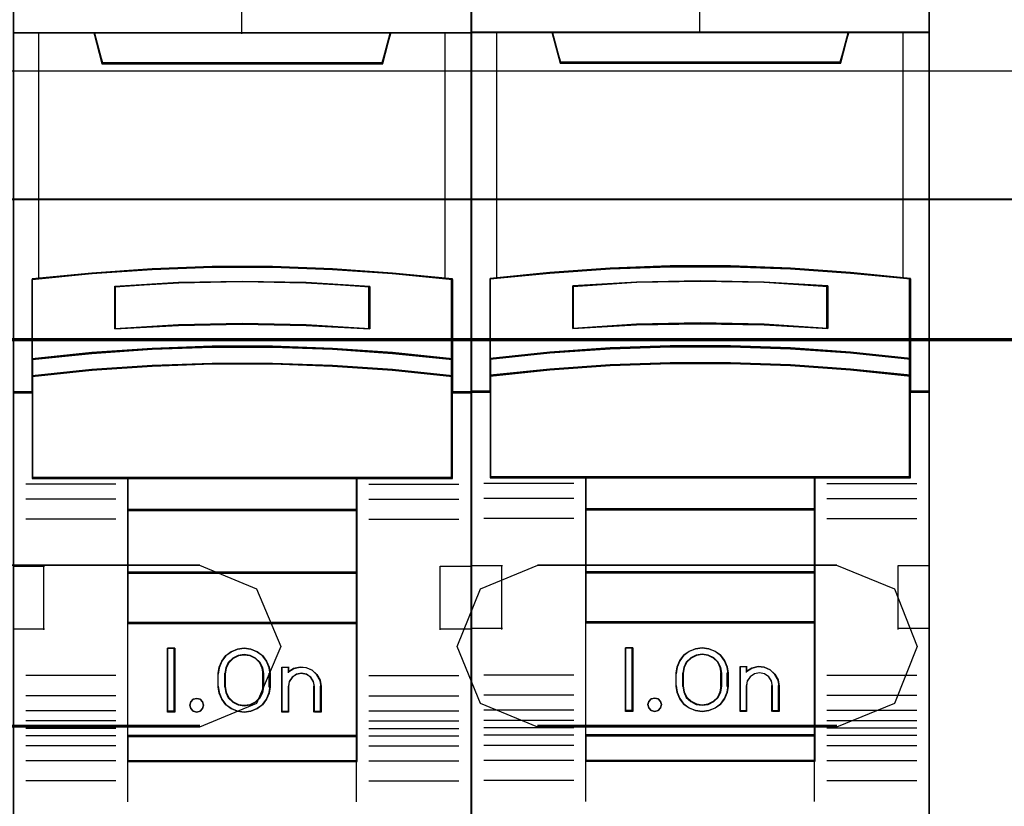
# Model space of a CAD drawing. Header units: millimetres. Extents: x 18084 to 52399, y 38174 to 56392.
# Tile 78 of 250: x 25417 to 25456, y 50611 to 50642. Entities that reach past the tile are written whole.
import ezdxf

# ---------------------------------------------------------------- set-up
doc = ezdxf.new("R2010")
doc.units = ezdxf.units.MM
doc.header["$LTSCALE"] = 100
for name, color, linetype in [('30', 7, 'Continuous'), ('45', 7, 'Continuous'), ('50', 7, 'Continuous')]:
    doc.layers.add(name, color=color, linetype=linetype)

msp = doc.modelspace()

# ---------------------------------------------------------------- linework, layer by layer
at = {"layer": '30', "color": 139}
for points in [[(25598.441, 50634.757), (25163.131, 50634.757), (25598.441, 50634.757)], [(25598.441, 50634.757), (25163.131, 50634.757), (25598.441, 50634.757)], [(25163.131, 50629.273), (25598.441, 50629.273), (25163.131, 50629.273)], [(25163.131, 50629.273), (25598.441, 50629.273), (25163.131, 50629.273)], [(25424.153, 50620.39), (25412.417, 50620.39), (25424.153, 50620.39)], [(25424.153, 50620.39), (25412.417, 50620.39), (25424.153, 50620.39)], [(25449.143, 50620.39), (25437.407, 50620.39), (25449.143, 50620.39)], [(25449.143, 50620.39), (25437.407, 50620.39), (25449.143, 50620.39)], [(25412.417, 50614.109), (25424.153, 50614.109), (25412.417, 50614.109)], [(25412.417, 50614.109), (25424.153, 50614.109), (25412.417, 50614.109)], [(25437.407, 50614.109), (25449.143, 50614.109), (25437.407, 50614.109)], [(25437.407, 50614.109), (25449.143, 50614.109), (25437.407, 50614.109)]]:
    msp.add_lwpolyline(points, close=True, dxfattribs=at)
at = {"layer": '30', "color": 7}
for points in [[(25163.131, 50629.204), (25598.441, 50629.204), (25598.441, 50629.39), (25598.441, 50631.593), (25598.441, 50634.757), (25598.257, 50634.757), (25163.315, 50634.757), (25163.131, 50634.757), (25163.131, 50631.593), (25163.131, 50629.39), (25163.131, 50629.204)], [(25163.131, 50629.204), (25598.441, 50629.204), (25598.441, 50629.39), (25598.441, 50631.593), (25598.441, 50634.757), (25598.257, 50634.757), (25163.315, 50634.757), (25163.131, 50634.757), (25163.131, 50631.593), (25163.131, 50629.39), (25163.131, 50629.204)], [(25163.131, 50629.204), (25598.441, 50629.204), (25598.441, 50629.39), (25598.441, 50631.593), (25598.441, 50634.757), (25598.257, 50634.757), (25163.315, 50634.757), (25163.131, 50634.757), (25163.131, 50631.593), (25163.131, 50629.39), (25163.131, 50629.204)], [(25163.131, 50629.204), (25598.441, 50629.204), (25598.441, 50629.39), (25598.441, 50631.593), (25598.441, 50634.757), (25598.257, 50634.757), (25163.315, 50634.757), (25163.131, 50634.757), (25163.131, 50631.593), (25163.131, 50629.39), (25163.131, 50629.204)], [(25163.131, 50629.204), (25598.441, 50629.204), (25598.441, 50629.39), (25598.441, 50631.593), (25598.441, 50634.757), (25598.257, 50634.757), (25163.315, 50634.757), (25163.131, 50634.757), (25163.131, 50631.593), (25163.131, 50629.39), (25163.131, 50629.204)], [(25163.131, 50629.204), (25598.441, 50629.204), (25598.441, 50629.39), (25598.441, 50631.593), (25598.441, 50634.757), (25598.257, 50634.757), (25163.315, 50634.757), (25163.131, 50634.757), (25163.131, 50631.593), (25163.131, 50629.39), (25163.131, 50629.204)], [(25424.141, 50614.042), (25412.429, 50614.042), (25410.154, 50614.971), (25409.232, 50617.2), (25410.154, 50619.461), (25412.429, 50620.39), (25424.141, 50620.39), (25426.385, 50619.461), (25427.338, 50617.2), (25426.385, 50614.971), (25424.141, 50614.042)], [(25424.141, 50614.042), (25412.429, 50614.042), (25410.154, 50614.971), (25409.232, 50617.2), (25410.154, 50619.461), (25412.429, 50620.39), (25424.141, 50620.39), (25426.385, 50619.461), (25427.338, 50617.2), (25426.385, 50614.971), (25424.141, 50614.042)], [(25424.141, 50614.042), (25412.429, 50614.042), (25410.154, 50614.971), (25409.232, 50617.2), (25410.154, 50619.461), (25412.429, 50620.39), (25424.141, 50620.39), (25426.385, 50619.461), (25427.338, 50617.2), (25426.385, 50614.971), (25424.141, 50614.042)], [(25424.141, 50614.042), (25412.429, 50614.042), (25410.154, 50614.971), (25409.232, 50617.2), (25410.154, 50619.461), (25412.429, 50620.39), (25424.141, 50620.39), (25426.385, 50619.461), (25427.338, 50617.2), (25426.385, 50614.971), (25424.141, 50614.042)], [(25424.141, 50614.042), (25412.429, 50614.042), (25410.154, 50614.971), (25409.232, 50617.2), (25410.154, 50619.461), (25412.429, 50620.39), (25424.141, 50620.39), (25426.385, 50619.461), (25427.338, 50617.2), (25426.385, 50614.971), (25424.141, 50614.042)], [(25424.141, 50614.042), (25412.429, 50614.042), (25410.154, 50614.971), (25409.232, 50617.2), (25410.154, 50619.461), (25412.429, 50620.39), (25424.141, 50620.39), (25426.385, 50619.461), (25427.338, 50617.2), (25426.385, 50614.971), (25424.141, 50614.042)], [(25437.418, 50614.042), (25435.174, 50614.971), (25434.252, 50617.2), (25435.174, 50619.461), (25437.418, 50620.39), (25449.132, 50620.39), (25451.407, 50619.461), (25452.298, 50617.2), (25451.407, 50614.971), (25449.132, 50614.042), (25437.418, 50614.042)], [(25437.418, 50614.042), (25435.174, 50614.971), (25434.252, 50617.2), (25435.174, 50619.461), (25437.418, 50620.39), (25449.132, 50620.39), (25451.407, 50619.461), (25452.298, 50617.2), (25451.407, 50614.971), (25449.132, 50614.042), (25437.418, 50614.042)], [(25437.418, 50614.042), (25435.174, 50614.971), (25434.252, 50617.2), (25435.174, 50619.461), (25437.418, 50620.39), (25449.132, 50620.39), (25451.407, 50619.461), (25452.298, 50617.2), (25451.407, 50614.971), (25449.132, 50614.042), (25437.418, 50614.042)], [(25437.418, 50614.042), (25435.174, 50614.971), (25434.252, 50617.2), (25435.174, 50619.461), (25437.418, 50620.39), (25449.132, 50620.39), (25451.407, 50619.461), (25452.298, 50617.2), (25451.407, 50614.971), (25449.132, 50614.042), (25437.418, 50614.042)], [(25437.418, 50614.042), (25435.174, 50614.971), (25434.252, 50617.2), (25435.174, 50619.461), (25437.418, 50620.39), (25449.132, 50620.39), (25451.407, 50619.461), (25452.298, 50617.2), (25451.407, 50614.971), (25449.132, 50614.042), (25437.418, 50614.042)], [(25437.418, 50614.042), (25435.174, 50614.971), (25434.252, 50617.2), (25435.174, 50619.461), (25437.418, 50620.39), (25449.132, 50620.39), (25451.407, 50619.461), (25452.298, 50617.2), (25451.407, 50614.971), (25449.132, 50614.042), (25437.418, 50614.042)]]:
    msp.add_lwpolyline(points, close=True, dxfattribs=at)
at = {"layer": '30', "color": 59}
for points in [[(25163.131, 50629.204), (25598.441, 50629.204), (25598.441, 50629.39), (25598.441, 50631.593), (25598.441, 50634.757), (25598.257, 50634.757), (25163.315, 50634.757), (25163.131, 50634.757), (25163.131, 50631.593), (25163.131, 50629.39), (25163.131, 50629.204)], [(25163.131, 50629.204), (25598.441, 50629.204), (25598.441, 50629.39), (25598.441, 50631.593), (25598.441, 50634.757), (25598.257, 50634.757), (25163.315, 50634.757), (25163.131, 50634.757), (25163.131, 50631.593), (25163.131, 50629.39), (25163.131, 50629.204)], [(25163.163, 50629.239), (25598.406, 50629.239), (25598.406, 50629.422), (25598.406, 50631.598), (25598.406, 50634.723), (25598.222, 50634.723), (25163.347, 50634.723), (25163.163, 50634.723), (25163.163, 50631.598), (25163.163, 50629.422), (25163.163, 50629.239)], [(25163.163, 50629.239), (25598.406, 50629.239), (25598.406, 50629.422), (25598.406, 50631.598), (25598.406, 50634.723), (25598.222, 50634.723), (25163.347, 50634.723), (25163.163, 50634.723), (25163.163, 50631.598), (25163.163, 50629.422), (25163.163, 50629.239)], [(25424.141, 50614.042), (25412.429, 50614.042), (25410.154, 50614.971), (25409.232, 50617.2), (25410.154, 50619.461), (25412.429, 50620.39), (25424.141, 50620.39), (25426.385, 50619.461), (25427.338, 50617.2), (25426.385, 50614.971), (25424.141, 50614.042)], [(25424.141, 50614.042), (25412.429, 50614.042), (25410.154, 50614.971), (25409.232, 50617.2), (25410.154, 50619.461), (25412.429, 50620.39), (25424.141, 50620.39), (25426.385, 50619.461), (25427.338, 50617.2), (25426.385, 50614.971), (25424.141, 50614.042)], [(25437.418, 50614.042), (25435.174, 50614.971), (25434.252, 50617.2), (25435.174, 50619.461), (25437.418, 50620.39), (25449.132, 50620.39), (25451.407, 50619.461), (25452.298, 50617.2), (25451.407, 50614.971), (25449.132, 50614.042), (25437.418, 50614.042)], [(25437.418, 50614.042), (25435.174, 50614.971), (25434.252, 50617.2), (25435.174, 50619.461), (25437.418, 50620.39), (25449.132, 50620.39), (25451.407, 50619.461), (25452.298, 50617.2), (25451.407, 50614.971), (25449.132, 50614.042), (25437.418, 50614.042)]]:
    msp.add_lwpolyline(points, close=True, dxfattribs=at)
at = {"layer": '30', "color": 7}
msp.add_lwpolyline([(25598.441, 50629.273), (25163.131, 50629.273)], dxfattribs=at)
msp.add_lwpolyline([(25598.441, 50629.273), (25163.131, 50629.273)], dxfattribs=at)
msp.add_lwpolyline([(25598.441, 50629.273), (25163.131, 50629.273)], dxfattribs=at)
msp.add_lwpolyline([(25598.441, 50629.273), (25163.131, 50629.273)], dxfattribs=at)
msp.add_lwpolyline([(25598.441, 50629.273), (25163.131, 50629.273)], dxfattribs=at)
msp.add_lwpolyline([(25598.441, 50629.273), (25163.131, 50629.273)], dxfattribs=at)
at = {"layer": '30', "color": 59}
msp.add_lwpolyline([(25598.441, 50629.273), (25163.131, 50629.273)], dxfattribs=at)
msp.add_lwpolyline([(25598.441, 50629.273), (25163.131, 50629.273)], dxfattribs=at)
at = {"layer": '45', "color": 7}
for points in [[(25434.819, 50659.997), (25416.829, 50659.997), (25416.829, 50578.229), (25434.819, 50578.229), (25434.819, 50659.997)], [(25434.799, 50659.977), (25416.849, 50659.977), (25416.849, 50578.247), (25434.799, 50578.247), (25434.799, 50659.977)], [(25452.788, 50660.017), (25434.799, 50660.017), (25434.799, 50578.249), (25452.788, 50578.249), (25452.788, 50660.017)], [(25452.768, 50659.997), (25434.819, 50659.997), (25434.819, 50578.267), (25452.768, 50578.267), (25452.768, 50659.997)], [(25420.319, 50640.065), (25431.331, 50640.065), (25431.649, 50641.284), (25425.82, 50641.284), (25420.002, 50641.284), (25420.319, 50640.065)], [(25442.613, 50632.105), (25444.973, 50632.105), (25447.333, 50632.017), (25449.688, 50631.852), (25452.042, 50631.622), (25452.042, 50628.484), (25452.042, 50627.814), (25452.042, 50627.182), (25452.788, 50627.182), (25452.788, 50641.304), (25451.786, 50641.304), (25449.61, 50641.304), (25449.293, 50640.122), (25438.294, 50640.122), (25437.977, 50641.304), (25435.801, 50641.304), (25434.799, 50641.304), (25434.799, 50627.182), (25435.545, 50627.182), (25435.545, 50627.814), (25435.545, 50628.484), (25435.545, 50631.622), (25437.888, 50631.852), (25440.253, 50632.017), (25442.613, 50632.105)], [(25438.289, 50640.085), (25449.3, 50640.085), (25449.618, 50641.304), (25443.789, 50641.304), (25437.971, 50641.304), (25438.289, 50640.085)], [(25429.364, 50628.864), (25431.719, 50628.703), (25434.073, 50628.46), (25434.073, 50631.625), (25431.719, 50631.857), (25429.364, 50632.024), (25427.004, 50632.112), (25424.644, 50632.112), (25422.284, 50632.024), (25419.918, 50631.857), (25417.575, 50631.625), (25417.575, 50628.46), (25419.918, 50628.703), (25422.284, 50628.864), (25424.644, 50628.947), (25427.004, 50628.947), (25429.364, 50628.864)], [(25447.334, 50628.884), (25449.688, 50628.723), (25452.043, 50628.479), (25452.043, 50631.644), (25449.688, 50631.877), (25447.334, 50632.043), (25444.973, 50632.132), (25442.613, 50632.132), (25440.253, 50632.043), (25437.887, 50631.877), (25435.544, 50631.644), (25435.544, 50628.479), (25437.887, 50628.723), (25440.253, 50628.884), (25442.613, 50628.967), (25444.973, 50628.967), (25447.334, 50628.884)], [(25430.831, 50631.334), (25430.831, 50629.661), (25428.328, 50629.801), (25425.818, 50629.845), (25423.32, 50629.801), (25420.817, 50629.661), (25420.817, 50631.334), (25423.32, 50631.479), (25425.818, 50631.524), (25428.328, 50631.479), (25430.831, 50631.334)], [(25428.328, 50629.801), (25430.831, 50629.661), (25430.831, 50631.334), (25428.328, 50631.479), (25425.818, 50631.524), (25423.32, 50631.479), (25420.817, 50631.334), (25420.817, 50629.661), (25423.32, 50629.801), (25425.818, 50629.845), (25428.328, 50629.801)], [(25448.801, 50631.354), (25448.801, 50629.68), (25446.297, 50629.82), (25443.788, 50629.865), (25441.29, 50629.82), (25438.786, 50629.68), (25438.786, 50631.354), (25441.29, 50631.499), (25443.788, 50631.544), (25446.297, 50631.499), (25448.801, 50631.354)], [(25446.297, 50629.82), (25448.801, 50629.68), (25448.801, 50631.354), (25446.297, 50631.499), (25443.788, 50631.544), (25441.29, 50631.499), (25438.786, 50631.354), (25438.786, 50629.68), (25441.29, 50629.82), (25443.788, 50629.865), (25446.297, 50629.82)], [(25431.719, 50628.734), (25429.364, 50628.898), (25427.004, 50628.983), (25424.644, 50628.983), (25422.284, 50628.898), (25419.918, 50628.734), (25417.575, 50628.484), (25417.575, 50627.792), (25419.918, 50628.042), (25422.284, 50628.206), (25424.644, 50628.291), (25427.004, 50628.291), (25429.364, 50628.206), (25431.719, 50628.042), (25434.073, 50627.792), (25434.073, 50628.484), (25431.719, 50628.734)], [(25449.688, 50628.753), (25447.334, 50628.918), (25444.973, 50629.003), (25442.613, 50629.003), (25440.253, 50628.918), (25437.887, 50628.753), (25435.544, 50628.504), (25435.544, 50627.812), (25437.887, 50628.061), (25440.253, 50628.226), (25442.613, 50628.311), (25444.973, 50628.311), (25447.334, 50628.226), (25449.688, 50628.061), (25452.043, 50627.812), (25452.043, 50628.504), (25449.688, 50628.753)], [(25429.364, 50628.23), (25427.004, 50628.313), (25424.644, 50628.313), (25422.284, 50628.23), (25419.918, 50628.07), (25417.575, 50627.827), (25417.575, 50627.191), (25417.575, 50623.797), (25421.326, 50623.797), (25430.322, 50623.797), (25434.073, 50623.797), (25434.073, 50627.191), (25434.073, 50627.827), (25431.719, 50628.07), (25429.364, 50628.23)], [(25447.334, 50628.25), (25444.973, 50628.333), (25442.613, 50628.333), (25440.253, 50628.25), (25437.887, 50628.09), (25435.544, 50627.847), (25435.544, 50627.211), (25435.544, 50623.817), (25439.296, 50623.817), (25448.291, 50623.817), (25452.043, 50623.817), (25452.043, 50627.211), (25452.043, 50627.847), (25449.688, 50628.09), (25447.334, 50628.25)], [(25421.316, 50622.541), (25430.332, 50622.541), (25430.332, 50623.837), (25421.316, 50623.837), (25421.316, 50622.541)], [(25439.285, 50622.561), (25448.301, 50622.561), (25448.301, 50623.856), (25439.285, 50623.856), (25439.285, 50622.561)], [(25430.332, 50622.583), (25421.316, 50622.583), (25421.316, 50620.077), (25430.332, 50620.077), (25430.332, 50622.583)], [(25448.301, 50622.603), (25439.285, 50622.603), (25439.285, 50620.097), (25448.301, 50620.097), (25448.301, 50622.603)], [(25430.332, 50620.117), (25421.316, 50620.117), (25421.316, 50618.109), (25430.332, 50618.109), (25430.332, 50620.117)], [(25448.301, 50620.137), (25439.285, 50620.137), (25439.285, 50618.129), (25448.301, 50618.129), (25448.301, 50620.137)], [(25421.316, 50613.677), (25430.332, 50613.677), (25430.332, 50618.149), (25421.316, 50618.149), (25421.316, 50613.677)], [(25439.285, 50613.697), (25448.301, 50613.697), (25448.301, 50618.169), (25439.285, 50618.169), (25439.285, 50613.697)], [(25423.179, 50617.137), (25423.179, 50614.63), (25422.884, 50614.63), (25422.884, 50617.137), (25423.179, 50617.137)], [(25426.881, 50616.39), (25426.921, 50616.14), (25426.921, 50615.627), (25426.881, 50615.377), (25426.774, 50615.132), (25426.621, 50614.92), (25426.411, 50614.77), (25426.162, 50614.669), (25425.901, 50614.63), (25425.635, 50614.669), (25425.386, 50614.77), (25425.182, 50614.92), (25425.023, 50615.132), (25424.916, 50615.377), (25424.876, 50615.627), (25424.876, 50616.14), (25424.916, 50616.39), (25425.023, 50616.635), (25425.182, 50616.847), (25425.386, 50616.997), (25425.635, 50617.098), (25425.901, 50617.137), (25426.162, 50617.098), (25426.411, 50616.997), (25426.621, 50616.847), (25426.774, 50616.635), (25426.881, 50616.39)], [(25441.149, 50617.156), (25441.149, 50614.65), (25440.853, 50614.65), (25440.853, 50617.156), (25441.149, 50617.156)], [(25444.851, 50616.41), (25444.89, 50616.159), (25444.89, 50615.647), (25444.851, 50615.396), (25444.743, 50615.151), (25444.59, 50614.94), (25444.38, 50614.789), (25444.131, 50614.689), (25443.871, 50614.65), (25443.605, 50614.689), (25443.355, 50614.789), (25443.151, 50614.94), (25442.993, 50615.151), (25442.885, 50615.396), (25442.846, 50615.647), (25442.846, 50616.159), (25442.885, 50616.41), (25442.993, 50616.655), (25443.151, 50616.867), (25443.355, 50617.017), (25443.605, 50617.117), (25443.871, 50617.156), (25444.131, 50617.117), (25444.38, 50617.017), (25444.59, 50616.867), (25444.743, 50616.655), (25444.851, 50616.41)], [(25426.667, 50615.625), (25426.667, 50616.139), (25426.627, 50616.363), (25426.525, 50616.575), (25426.348, 50616.743), (25426.137, 50616.849), (25425.903, 50616.888), (25425.663, 50616.849), (25425.452, 50616.743), (25425.275, 50616.575), (25425.172, 50616.363), (25425.132, 50616.139), (25425.132, 50615.625), (25425.172, 50615.401), (25425.275, 50615.188), (25425.452, 50615.021), (25425.663, 50614.914), (25425.903, 50614.881), (25426.137, 50614.914), (25426.348, 50615.021), (25426.525, 50615.188), (25426.627, 50615.401), (25426.667, 50615.625)], [(25444.637, 50615.644), (25444.637, 50616.159), (25444.597, 50616.383), (25444.494, 50616.595), (25444.317, 50616.763), (25444.106, 50616.869), (25443.872, 50616.908), (25443.632, 50616.869), (25443.421, 50616.763), (25443.244, 50616.595), (25443.141, 50616.383), (25443.101, 50616.159), (25443.101, 50615.644), (25443.141, 50615.421), (25443.244, 50615.208), (25443.421, 50615.041), (25443.632, 50614.934), (25443.872, 50614.901), (25444.106, 50614.934), (25444.317, 50615.041), (25444.494, 50615.208), (25444.597, 50615.421), (25444.637, 50615.644)], [(25427.843, 50616.341), (25428.094, 50616.397), (25428.334, 50616.375), (25428.568, 50616.274), (25428.75, 50616.1), (25428.876, 50615.881), (25428.916, 50615.634), (25428.916, 50614.63), (25428.653, 50614.63), (25428.653, 50615.634), (25428.613, 50615.836), (25428.51, 50615.999), (25428.345, 50616.111), (25428.139, 50616.15), (25427.945, 50616.111), (25427.786, 50615.999), (25427.666, 50615.836), (25427.632, 50615.634), (25427.632, 50614.63), (25427.38, 50614.63), (25427.38, 50616.397), (25427.632, 50616.397), (25427.632, 50616.206), (25427.843, 50616.341)], [(25445.812, 50616.361), (25446.063, 50616.417), (25446.303, 50616.395), (25446.537, 50616.294), (25446.72, 50616.12), (25446.845, 50615.901), (25446.885, 50615.654), (25446.885, 50614.65), (25446.623, 50614.65), (25446.623, 50615.654), (25446.583, 50615.856), (25446.48, 50616.019), (25446.314, 50616.131), (25446.109, 50616.17), (25445.915, 50616.131), (25445.755, 50616.019), (25445.635, 50615.856), (25445.601, 50615.654), (25445.601, 50614.65), (25445.35, 50614.65), (25445.35, 50616.417), (25445.601, 50616.417), (25445.601, 50616.226), (25445.812, 50616.361)], [(25424.264, 50615.033), (25424.3, 50614.903), (25424.264, 50614.773), (25424.168, 50614.672), (25424.036, 50614.63), (25423.892, 50614.672), (25423.803, 50614.773), (25423.761, 50614.903), (25423.803, 50615.033), (25423.892, 50615.134), (25424.036, 50615.164), (25424.168, 50615.134), (25424.264, 50615.033)], [(25442.233, 50615.053), (25442.269, 50614.923), (25442.233, 50614.792), (25442.137, 50614.692), (25442.006, 50614.65), (25441.862, 50614.692), (25441.772, 50614.792), (25441.73, 50614.923), (25441.772, 50615.053), (25441.862, 50615.154), (25442.006, 50615.184), (25442.137, 50615.154), (25442.233, 50615.053)], [(25430.332, 50613.717), (25421.316, 50613.717), (25421.316, 50612.69), (25430.332, 50612.69), (25430.332, 50613.717)], [(25448.301, 50613.737), (25439.285, 50613.737), (25439.285, 50612.71), (25448.301, 50612.71), (25448.301, 50613.737)]]:
    msp.add_lwpolyline(points, close=True, dxfattribs=at)
at = {"layer": '45', "color": 139}
for points in [[(25434.819, 50659.997), (25416.829, 50659.997), (25416.829, 50578.229), (25434.819, 50578.229), (25434.819, 50659.997)], [(25452.788, 50660.017), (25434.799, 50660.017), (25434.799, 50578.249), (25452.788, 50578.249), (25452.788, 50660.017)], [(25429.357, 50628.214), (25427.003, 50628.296), (25424.648, 50628.296), (25422.293, 50628.214), (25419.933, 50628.055), (25417.594, 50627.813), (25417.594, 50627.183), (25417.594, 50623.817), (25421.338, 50623.817), (25430.313, 50623.817), (25434.056, 50623.817), (25434.056, 50627.183), (25434.056, 50627.813), (25431.707, 50628.055), (25429.357, 50628.214)], [(25447.327, 50628.233), (25444.972, 50628.316), (25442.617, 50628.316), (25440.262, 50628.233), (25437.902, 50628.074), (25435.564, 50627.833), (25435.564, 50627.203), (25435.564, 50623.837), (25439.307, 50623.837), (25448.282, 50623.837), (25452.025, 50623.837), (25452.025, 50627.203), (25452.025, 50627.833), (25449.676, 50628.074), (25447.327, 50628.233)], [(25424.3, 50614.903), (25424.264, 50615.033), (25424.168, 50615.134), (25424.036, 50615.164), (25423.892, 50615.134), (25423.803, 50615.033), (25423.761, 50614.903), (25423.803, 50614.773), (25423.892, 50614.672), (25424.036, 50614.63), (25424.168, 50614.672), (25424.264, 50614.773), (25424.3, 50614.903)], [(25442.269, 50614.923), (25442.233, 50615.053), (25442.137, 50615.154), (25442.006, 50615.184), (25441.862, 50615.154), (25441.772, 50615.053), (25441.73, 50614.923), (25441.772, 50614.792), (25441.862, 50614.692), (25442.006, 50614.65), (25442.137, 50614.692), (25442.233, 50614.792), (25442.269, 50614.923)]]:
    msp.add_lwpolyline(points, close=True, dxfattribs=at)
for points in [[(25425.798, 50648.473), (25425.798, 50641.244)], [(25443.767, 50648.493), (25443.767, 50641.264)], [(25416.829, 50641.284), (25434.819, 50641.284)], [(25420.002, 50641.284), (25420.357, 50640.065)], [(25431.649, 50641.284), (25431.291, 50640.065)], [(25434.799, 50641.304), (25452.788, 50641.304)], [(25437.971, 50641.304), (25438.327, 50640.085)], [(25449.618, 50641.304), (25449.26, 50640.085)], [(25438.287, 50640.125), (25449.3, 50640.125)], [(25420.317, 50640.105), (25431.331, 50640.105)], [(25434.073, 50631.589), (25431.719, 50631.839), (25429.364, 50632.017), (25427.004, 50632.112), (25424.644, 50632.112), (25422.284, 50632.017), (25419.918, 50631.839), (25417.575, 50631.589)], [(25452.043, 50631.609), (25449.688, 50631.858), (25447.334, 50632.037), (25444.973, 50632.132), (25442.613, 50632.132), (25440.253, 50632.037), (25437.887, 50631.858), (25435.544, 50631.609)], [(25417.575, 50631.628), (25417.575, 50623.797)], [(25434.034, 50623.797), (25434.034, 50631.628)], [(25435.544, 50631.648), (25435.544, 50623.817)], [(25452.003, 50623.817), (25452.003, 50631.648)], [(25430.831, 50631.298), (25428.328, 50631.471), (25425.818, 50631.524), (25423.32, 50631.471), (25420.817, 50631.298)], [(25420.817, 50629.661), (25420.817, 50631.338)], [(25430.791, 50629.661), (25430.791, 50631.338)], [(25448.801, 50631.318), (25446.297, 50631.491), (25443.788, 50631.544), (25441.29, 50631.491), (25438.786, 50631.318)], [(25438.786, 50629.68), (25438.786, 50631.358)], [(25448.761, 50629.68), (25448.761, 50631.358)], [(25430.831, 50629.661), (25428.328, 50629.828), (25425.818, 50629.881), (25423.32, 50629.828), (25420.817, 50629.661)], [(25448.801, 50629.68), (25446.297, 50629.848), (25443.788, 50629.901), (25441.29, 50629.848), (25438.786, 50629.68)], [(25434.073, 50628.46), (25431.719, 50628.721), (25429.364, 50628.894), (25427.004, 50628.983), (25424.644, 50628.983), (25422.284, 50628.894), (25419.918, 50628.721), (25417.575, 50628.46)], [(25452.043, 50628.479), (25449.688, 50628.741), (25447.334, 50628.914), (25444.973, 50629.003), (25442.613, 50629.003), (25440.253, 50628.914), (25437.887, 50628.741), (25435.544, 50628.479)], [(25434.073, 50627.792), (25431.719, 50628.053), (25429.364, 50628.224), (25427.004, 50628.313), (25424.644, 50628.313), (25422.284, 50628.224), (25419.918, 50628.053), (25417.575, 50627.792)], [(25452.043, 50627.812), (25449.688, 50628.072), (25447.334, 50628.244), (25444.973, 50628.333), (25442.613, 50628.333), (25440.253, 50628.244), (25437.887, 50628.072), (25435.544, 50627.812)], [(25417.614, 50627.201), (25416.829, 50627.201)], [(25434.819, 50627.201), (25434.034, 50627.201)], [(25435.584, 50627.221), (25434.799, 50627.221)], [(25452.788, 50627.221), (25452.003, 50627.221)], [(25420.859, 50623.574), (25417.331, 50623.574)], [(25434.073, 50623.837), (25417.575, 50623.837)], [(25421.316, 50623.837), (25421.316, 50612.69)], [(25421.316, 50623.837), (25430.332, 50623.837)], [(25430.292, 50623.837), (25430.292, 50612.69)], [(25430.791, 50623.574), (25434.319, 50623.574)], [(25438.828, 50623.593), (25435.301, 50623.593)], [(25452.043, 50623.856), (25435.544, 50623.856)], [(25439.285, 50623.856), (25439.285, 50612.71)], [(25439.285, 50623.856), (25448.301, 50623.856)], [(25448.262, 50623.856), (25448.262, 50612.71)], [(25448.761, 50623.593), (25452.289, 50623.593)], [(25420.859, 50622.988), (25417.331, 50622.988)], [(25430.791, 50622.988), (25434.319, 50622.988)], [(25438.828, 50623.008), (25435.301, 50623.008)], [(25448.761, 50623.008), (25452.289, 50623.008)], [(25421.316, 50622.583), (25430.332, 50622.583)], [(25439.285, 50622.603), (25448.301, 50622.603)], [(25420.859, 50622.204), (25417.331, 50622.204)], [(25430.791, 50622.204), (25434.319, 50622.204)], [(25438.828, 50622.224), (25435.301, 50622.224)], [(25448.761, 50622.224), (25452.289, 50622.224)], [(25416.829, 50620.362), (25418.064, 50620.362)], [(25418.024, 50620.362), (25418.024, 50617.856)], [(25421.316, 50620.117), (25430.332, 50620.117)], [(25433.584, 50617.856), (25433.584, 50620.362)], [(25433.584, 50620.362), (25434.819, 50620.362)], [(25434.799, 50620.382), (25436.033, 50620.382)], [(25435.994, 50620.382), (25435.994, 50617.876)], [(25439.285, 50620.137), (25448.301, 50620.137)], [(25451.553, 50617.876), (25451.553, 50620.382)], [(25451.553, 50620.382), (25452.788, 50620.382)], [(25421.316, 50618.149), (25430.332, 50618.149)], [(25439.285, 50618.169), (25448.301, 50618.169)], [(25416.829, 50617.898), (25418.064, 50617.898)], [(25433.584, 50617.898), (25434.819, 50617.898)], [(25434.799, 50617.918), (25436.033, 50617.918)], [(25451.553, 50617.918), (25452.788, 50617.918)], [(25423.179, 50617.137), (25422.884, 50617.137)], [(25422.884, 50617.137), (25422.884, 50614.63)], [(25423.14, 50617.137), (25423.14, 50614.63)], [(25426.921, 50616.114), (25426.881, 50616.371), (25426.774, 50616.623), (25426.621, 50616.84), (25426.411, 50616.994), (25426.162, 50617.097), (25425.901, 50617.137), (25425.635, 50617.097), (25425.386, 50616.994), (25425.182, 50616.84), (25425.023, 50616.623), (25424.916, 50616.371), (25424.876, 50616.114)], [(25441.149, 50617.156), (25440.853, 50617.156)], [(25440.853, 50617.156), (25440.853, 50614.65)], [(25441.109, 50617.156), (25441.109, 50614.65)], [(25444.89, 50616.134), (25444.851, 50616.391), (25444.743, 50616.642), (25444.59, 50616.859), (25444.38, 50617.014), (25444.131, 50617.116), (25443.871, 50617.156), (25443.605, 50617.116), (25443.355, 50617.014), (25443.151, 50616.859), (25442.993, 50616.642), (25442.885, 50616.391), (25442.846, 50616.134)], [(25426.667, 50616.114), (25426.627, 50616.345), (25426.525, 50616.565), (25426.348, 50616.738), (25426.137, 50616.848), (25425.903, 50616.888), (25425.663, 50616.848), (25425.452, 50616.738), (25425.275, 50616.565), (25425.172, 50616.345), (25425.132, 50616.114)], [(25444.637, 50616.134), (25444.597, 50616.365), (25444.494, 50616.585), (25444.317, 50616.758), (25444.106, 50616.868), (25443.872, 50616.908), (25443.632, 50616.868), (25443.421, 50616.758), (25443.244, 50616.585), (25443.141, 50616.365), (25443.101, 50616.134)], [(25427.38, 50616.397), (25427.666, 50616.397)], [(25427.38, 50616.397), (25427.38, 50614.63)], [(25427.626, 50616.397), (25427.626, 50616.169)], [(25428.916, 50615.61), (25428.876, 50615.865), (25428.75, 50616.091), (25428.566, 50616.27), (25428.331, 50616.374), (25428.091, 50616.397), (25427.838, 50616.339), (25427.626, 50616.2)], [(25442.846, 50615.63), (25442.846, 50616.174)], [(25443.101, 50615.63), (25443.101, 50616.174)], [(25444.595, 50615.63), (25444.595, 50616.174)], [(25444.85, 50615.63), (25444.85, 50616.174)], [(25445.35, 50616.417), (25445.636, 50616.417)], [(25445.35, 50616.417), (25445.35, 50614.65)], [(25445.596, 50616.417), (25445.596, 50616.189)], [(25446.885, 50615.63), (25446.845, 50615.885), (25446.719, 50616.11), (25446.536, 50616.29), (25446.301, 50616.394), (25446.06, 50616.417), (25445.808, 50616.359), (25445.596, 50616.22)], [(25446.629, 50615.63), (25446.589, 50615.843), (25446.485, 50616.014), (25446.317, 50616.132), (25446.11, 50616.174), (25445.913, 50616.132), (25445.752, 50616.014), (25445.63, 50615.843), (25445.596, 50615.63)], [(25420.859, 50616.062), (25417.331, 50616.062)], [(25424.876, 50615.61), (25424.876, 50616.154)], [(25425.132, 50615.61), (25425.132, 50616.154)], [(25426.625, 50615.61), (25426.625, 50616.154)], [(25426.881, 50615.61), (25426.881, 50616.154)], [(25428.66, 50615.61), (25428.619, 50615.823), (25428.515, 50615.994), (25428.348, 50616.113), (25428.14, 50616.154), (25427.944, 50616.113), (25427.782, 50615.994), (25427.661, 50615.823), (25427.626, 50615.61)], [(25430.791, 50616.062), (25434.319, 50616.062)], [(25438.828, 50616.082), (25435.301, 50616.082)], [(25448.761, 50616.082), (25452.289, 50616.082)], [(25424.876, 50615.65), (25424.916, 50615.394), (25425.023, 50615.143), (25425.182, 50614.927), (25425.386, 50614.773), (25425.635, 50614.67), (25425.901, 50614.63), (25426.162, 50614.67), (25426.411, 50614.773), (25426.621, 50614.927), (25426.774, 50615.143), (25426.881, 50615.394), (25426.921, 50615.65)], [(25425.132, 50615.65), (25425.172, 50615.419), (25425.275, 50615.199), (25425.452, 50615.026), (25425.663, 50614.916), (25425.903, 50614.881), (25426.137, 50614.916), (25426.348, 50615.026), (25426.525, 50615.199), (25426.627, 50615.419), (25426.667, 50615.65)], [(25427.626, 50615.65), (25427.626, 50614.63)], [(25428.62, 50615.65), (25428.62, 50614.63)], [(25428.876, 50615.65), (25428.876, 50614.63)], [(25442.846, 50615.67), (25442.885, 50615.414), (25442.993, 50615.163), (25443.151, 50614.946), (25443.355, 50614.793), (25443.605, 50614.69), (25443.871, 50614.65), (25444.131, 50614.69), (25444.38, 50614.793), (25444.59, 50614.946), (25444.743, 50615.163), (25444.851, 50615.414), (25444.89, 50615.67)], [(25443.101, 50615.67), (25443.141, 50615.439), (25443.244, 50615.219), (25443.421, 50615.045), (25443.632, 50614.935), (25443.872, 50614.901), (25444.106, 50614.935), (25444.317, 50615.045), (25444.494, 50615.219), (25444.597, 50615.439), (25444.637, 50615.67)], [(25445.596, 50615.67), (25445.596, 50614.65)], [(25446.59, 50615.67), (25446.59, 50614.65)], [(25446.845, 50615.67), (25446.845, 50614.65)], [(25420.859, 50615.273), (25417.331, 50615.273)], [(25430.791, 50615.273), (25434.319, 50615.273)], [(25438.828, 50615.293), (25435.301, 50615.293)], [(25448.761, 50615.293), (25452.289, 50615.293)], [(25420.859, 50614.687), (25417.331, 50614.687)], [(25423.179, 50614.67), (25422.884, 50614.67)], [(25427.38, 50614.67), (25427.666, 50614.67)], [(25428.62, 50614.67), (25428.916, 50614.67)], [(25430.791, 50614.687), (25434.319, 50614.687)], [(25438.828, 50614.707), (25435.301, 50614.707)], [(25441.149, 50614.69), (25440.853, 50614.69)], [(25445.35, 50614.69), (25445.636, 50614.69)], [(25446.59, 50614.69), (25446.885, 50614.69)], [(25448.761, 50614.707), (25452.289, 50614.707)], [(25420.859, 50614.285), (25417.331, 50614.285)], [(25430.791, 50614.285), (25434.319, 50614.285)], [(25438.828, 50614.305), (25435.301, 50614.305)], [(25448.761, 50614.305), (25452.289, 50614.305)], [(25420.859, 50613.99), (25417.331, 50613.99)], [(25430.791, 50613.99), (25434.319, 50613.99)], [(25438.828, 50614.01), (25435.301, 50614.01)], [(25448.761, 50614.01), (25452.289, 50614.01)], [(25420.859, 50613.705), (25417.331, 50613.705)], [(25421.316, 50613.717), (25430.332, 50613.717)], [(25430.791, 50613.705), (25434.319, 50613.705)], [(25438.828, 50613.725), (25435.301, 50613.725)], [(25439.285, 50613.737), (25448.301, 50613.737)], [(25448.761, 50613.725), (25452.289, 50613.725)], [(25420.859, 50613.305), (25417.331, 50613.305)], [(25430.791, 50613.305), (25434.319, 50613.305)], [(25438.828, 50613.325), (25435.301, 50613.325)], [(25448.761, 50613.325), (25452.289, 50613.325)], [(25420.859, 50612.715), (25417.331, 50612.715)], [(25421.316, 50612.729), (25430.332, 50612.729)], [(25421.316, 50612.729), (25421.316, 50611.107)], [(25430.292, 50612.729), (25430.292, 50611.107)], [(25430.791, 50612.715), (25434.319, 50612.715)], [(25438.828, 50612.734), (25435.301, 50612.734)], [(25439.285, 50612.749), (25448.301, 50612.749)], [(25439.285, 50612.749), (25439.285, 50611.126)], [(25448.262, 50612.749), (25448.262, 50611.126)], [(25448.761, 50612.734), (25452.289, 50612.734)], [(25420.859, 50611.93), (25417.331, 50611.93)], [(25430.791, 50611.93), (25434.319, 50611.93)], [(25438.828, 50611.95), (25435.301, 50611.95)], [(25448.761, 50611.95), (25452.289, 50611.95)]]:
    msp.add_lwpolyline(points, dxfattribs=at)
at = {"layer": '45', "color": 7}
msp.add_lwpolyline([(25416.829, 50627.162), (25417.575, 50627.162), (25417.575, 50627.794), (25417.575, 50628.464), (25417.575, 50631.602), (25419.918, 50631.832), (25422.284, 50631.997), (25424.644, 50632.085), (25424.644, 50632.085), (25427.004, 50632.085), (25429.364, 50631.997), (25431.718, 50631.832), (25434.073, 50631.602), (25434.073, 50628.464), (25434.073, 50627.794), (25434.073, 50627.162), (25434.819, 50627.162), (25434.819, 50641.284), (25433.817, 50641.284), (25431.64, 50641.284), (25431.323, 50640.102), (25420.325, 50640.102), (25420.007, 50641.284), (25417.831, 50641.284), (25416.829, 50641.284)], dxfattribs=at)
at = {"layer": '45', "color": 140}
for points in [[(25416.829, 50627.162), (25417.575, 50627.162), (25417.575, 50627.794), (25417.575, 50628.464), (25417.575, 50631.602), (25419.918, 50631.832), (25422.284, 50631.997), (25424.644, 50632.085), (25424.644, 50632.085), (25427.004, 50632.085), (25429.364, 50631.997), (25431.718, 50631.832), (25434.073, 50631.602), (25434.073, 50628.464), (25434.073, 50627.794), (25434.073, 50627.162), (25434.819, 50627.162), (25434.819, 50641.284), (25433.817, 50641.284), (25431.64, 50641.284), (25431.323, 50640.102), (25420.325, 50640.102), (25420.007, 50641.284), (25417.831, 50641.284), (25416.829, 50641.284)], [(25417.83, 50641.284), (25417.83, 50631.616)], [(25433.778, 50631.616), (25433.778, 50641.284)], [(25435.8, 50641.304), (25435.8, 50631.636)], [(25451.747, 50631.636), (25451.747, 50641.304)]]:
    msp.add_lwpolyline(points, dxfattribs=at)
at = {"layer": '45', "color": 59}
for points in [[(25420.319, 50640.065), (25431.331, 50640.065), (25431.649, 50641.284), (25425.82, 50641.284), (25420.002, 50641.284), (25420.319, 50640.065)], [(25442.616, 50632.111), (25444.971, 50632.111), (25447.326, 50632.023), (25449.675, 50631.859), (25452.024, 50631.629), (25452.024, 50628.5), (25452.024, 50627.832), (25452.024, 50627.201), (25452.768, 50627.201), (25452.768, 50641.284), (25451.768, 50641.284), (25449.597, 50641.284), (25449.28, 50640.106), (25438.306, 50640.106), (25437.99, 50641.284), (25435.818, 50641.284), (25434.819, 50641.284), (25434.819, 50627.201), (25435.563, 50627.201), (25435.563, 50627.832), (25435.563, 50628.5), (25435.563, 50631.629), (25437.901, 50631.859), (25440.261, 50632.023), (25442.616, 50632.111)], [(25438.289, 50640.085), (25449.3, 50640.085), (25449.618, 50641.304), (25443.789, 50641.304), (25437.971, 50641.304), (25438.289, 50640.085)], [(25429.364, 50628.864), (25431.719, 50628.703), (25434.073, 50628.46), (25434.073, 50631.625), (25431.719, 50631.857), (25429.364, 50632.024), (25427.004, 50632.112), (25424.644, 50632.112), (25422.284, 50632.024), (25419.918, 50631.857), (25417.575, 50631.625), (25417.575, 50628.46), (25419.918, 50628.703), (25422.284, 50628.864), (25424.644, 50628.947), (25427.004, 50628.947), (25429.364, 50628.864)], [(25447.334, 50628.884), (25449.688, 50628.723), (25452.043, 50628.479), (25452.043, 50631.644), (25449.688, 50631.877), (25447.334, 50632.043), (25444.973, 50632.132), (25442.613, 50632.132), (25440.253, 50632.043), (25437.887, 50631.877), (25435.544, 50631.644), (25435.544, 50628.479), (25437.887, 50628.723), (25440.253, 50628.884), (25442.613, 50628.967), (25444.973, 50628.967), (25447.334, 50628.884)], [(25430.831, 50631.334), (25430.831, 50629.661), (25428.328, 50629.801), (25425.818, 50629.845), (25423.32, 50629.801), (25420.817, 50629.661), (25420.817, 50631.334), (25423.32, 50631.479), (25425.818, 50631.524), (25428.328, 50631.479), (25430.831, 50631.334)], [(25428.328, 50629.801), (25430.831, 50629.661), (25430.831, 50631.334), (25428.328, 50631.479), (25425.818, 50631.524), (25423.32, 50631.479), (25420.817, 50631.334), (25420.817, 50629.661), (25423.32, 50629.801), (25425.818, 50629.845), (25428.328, 50629.801)], [(25428.318, 50629.815), (25430.811, 50629.678), (25430.811, 50631.32), (25428.318, 50631.463), (25425.818, 50631.507), (25423.33, 50631.463), (25420.837, 50631.32), (25420.837, 50629.678), (25423.33, 50629.815), (25425.818, 50629.859), (25428.318, 50629.815)], [(25448.801, 50631.354), (25448.801, 50629.68), (25446.297, 50629.82), (25443.788, 50629.865), (25441.29, 50629.82), (25438.786, 50629.68), (25438.786, 50631.354), (25441.29, 50631.499), (25443.788, 50631.544), (25446.297, 50631.499), (25448.801, 50631.354)], [(25446.297, 50629.82), (25448.801, 50629.68), (25448.801, 50631.354), (25446.297, 50631.499), (25443.788, 50631.544), (25441.29, 50631.499), (25438.786, 50631.354), (25438.786, 50629.68), (25441.29, 50629.82), (25443.788, 50629.865), (25446.297, 50629.82)], [(25446.287, 50629.835), (25448.781, 50629.698), (25448.781, 50631.34), (25446.287, 50631.483), (25443.788, 50631.527), (25441.3, 50631.483), (25438.806, 50631.34), (25438.806, 50629.698), (25441.3, 50629.835), (25443.788, 50629.879), (25446.287, 50629.835)], [(25431.719, 50628.734), (25429.364, 50628.898), (25427.004, 50628.983), (25424.644, 50628.983), (25422.284, 50628.898), (25419.918, 50628.734), (25417.575, 50628.484), (25417.575, 50627.792), (25419.918, 50628.042), (25422.284, 50628.206), (25424.644, 50628.291), (25427.004, 50628.291), (25429.364, 50628.206), (25431.719, 50628.042), (25434.073, 50627.792), (25434.073, 50628.484), (25431.719, 50628.734)], [(25431.707, 50628.722), (25429.357, 50628.881), (25427.003, 50628.963), (25424.648, 50628.963), (25422.293, 50628.881), (25419.933, 50628.722), (25417.594, 50628.48), (25417.594, 50627.809), (25419.933, 50628.051), (25422.293, 50628.211), (25424.648, 50628.293), (25427.003, 50628.293), (25429.357, 50628.211), (25431.707, 50628.051), (25434.056, 50627.809), (25434.056, 50628.48), (25431.707, 50628.722)], [(25449.688, 50628.753), (25447.334, 50628.918), (25444.973, 50629.003), (25442.613, 50629.003), (25440.253, 50628.918), (25437.887, 50628.753), (25435.544, 50628.504), (25435.544, 50627.812), (25437.887, 50628.061), (25440.253, 50628.226), (25442.613, 50628.311), (25444.973, 50628.311), (25447.334, 50628.226), (25449.688, 50628.061), (25452.043, 50627.812), (25452.043, 50628.504), (25449.688, 50628.753)], [(25449.676, 50628.741), (25447.327, 50628.901), (25444.972, 50628.983), (25442.617, 50628.983), (25440.262, 50628.901), (25437.902, 50628.741), (25435.564, 50628.5), (25435.564, 50627.829), (25437.902, 50628.071), (25440.262, 50628.23), (25442.617, 50628.313), (25444.972, 50628.313), (25447.327, 50628.23), (25449.676, 50628.071), (25452.025, 50627.829), (25452.025, 50628.5), (25449.676, 50628.741)], [(25429.364, 50628.23), (25427.004, 50628.313), (25424.644, 50628.313), (25422.284, 50628.23), (25419.918, 50628.07), (25417.575, 50627.827), (25417.575, 50627.191), (25417.575, 50623.797), (25421.326, 50623.797), (25430.322, 50623.797), (25434.073, 50623.797), (25434.073, 50627.191), (25434.073, 50627.827), (25431.719, 50628.07), (25429.364, 50628.23)], [(25447.334, 50628.25), (25444.973, 50628.333), (25442.613, 50628.333), (25440.253, 50628.25), (25437.887, 50628.09), (25435.544, 50627.847), (25435.544, 50627.211), (25435.544, 50623.817), (25439.296, 50623.817), (25448.291, 50623.817), (25452.043, 50623.817), (25452.043, 50627.211), (25452.043, 50627.847), (25449.688, 50628.09), (25447.334, 50628.25)], [(25421.316, 50622.541), (25430.332, 50622.541), (25430.332, 50623.837), (25421.316, 50623.837), (25421.316, 50622.541)], [(25421.336, 50622.561), (25430.312, 50622.561), (25430.312, 50623.819), (25421.336, 50623.819), (25421.336, 50622.561)], [(25439.285, 50622.561), (25448.301, 50622.561), (25448.301, 50623.856), (25439.285, 50623.856), (25439.285, 50622.561)], [(25439.305, 50622.581), (25448.281, 50622.581), (25448.281, 50623.839), (25439.305, 50623.839), (25439.305, 50622.581)], [(25430.332, 50622.583), (25421.316, 50622.583), (25421.316, 50620.077), (25430.332, 50620.077), (25430.332, 50622.583)], [(25430.312, 50622.564), (25421.336, 50622.564), (25421.336, 50620.094), (25430.312, 50620.094), (25430.312, 50622.564)], [(25448.301, 50622.603), (25439.285, 50622.603), (25439.285, 50620.097), (25448.301, 50620.097), (25448.301, 50622.603)], [(25448.281, 50622.583), (25439.305, 50622.583), (25439.305, 50620.114), (25448.281, 50620.114), (25448.281, 50622.583)], [(25430.332, 50620.117), (25421.316, 50620.117), (25421.316, 50618.109), (25430.332, 50618.109), (25430.332, 50620.117)], [(25430.312, 50620.097), (25421.336, 50620.097), (25421.336, 50618.129), (25430.312, 50618.129), (25430.312, 50620.097)], [(25448.301, 50620.137), (25439.285, 50620.137), (25439.285, 50618.129), (25448.301, 50618.129), (25448.301, 50620.137)], [(25448.281, 50620.117), (25439.305, 50620.117), (25439.305, 50618.149), (25448.281, 50618.149), (25448.281, 50620.117)], [(25421.316, 50613.677), (25430.332, 50613.677), (25430.332, 50618.149), (25421.316, 50618.149), (25421.316, 50613.677)], [(25439.285, 50613.697), (25448.301, 50613.697), (25448.301, 50618.169), (25439.285, 50618.169), (25439.285, 50613.697)], [(25423.179, 50617.137), (25423.179, 50614.63), (25422.884, 50614.63), (25422.884, 50617.137), (25423.179, 50617.137)], [(25426.881, 50616.39), (25426.921, 50616.14), (25426.921, 50615.627), (25426.881, 50615.377), (25426.774, 50615.132), (25426.621, 50614.92), (25426.411, 50614.77), (25426.162, 50614.669), (25425.901, 50614.63), (25425.635, 50614.669), (25425.386, 50614.77), (25425.182, 50614.92), (25425.023, 50615.132), (25424.916, 50615.377), (25424.876, 50615.627), (25424.876, 50616.14), (25424.916, 50616.39), (25425.023, 50616.635), (25425.182, 50616.847), (25425.386, 50616.997), (25425.635, 50617.098), (25425.901, 50617.137), (25426.162, 50617.098), (25426.411, 50616.997), (25426.621, 50616.847), (25426.774, 50616.635), (25426.881, 50616.39)], [(25441.149, 50617.156), (25441.149, 50614.65), (25440.853, 50614.65), (25440.853, 50617.156), (25441.149, 50617.156)], [(25444.851, 50616.41), (25444.89, 50616.159), (25444.89, 50615.647), (25444.851, 50615.396), (25444.743, 50615.151), (25444.59, 50614.94), (25444.38, 50614.789), (25444.131, 50614.689), (25443.871, 50614.65), (25443.605, 50614.689), (25443.355, 50614.789), (25443.151, 50614.94), (25442.993, 50615.151), (25442.885, 50615.396), (25442.846, 50615.647), (25442.846, 50616.159), (25442.885, 50616.41), (25442.993, 50616.655), (25443.151, 50616.867), (25443.355, 50617.017), (25443.605, 50617.117), (25443.871, 50617.156), (25444.131, 50617.117), (25444.38, 50617.017), (25444.59, 50616.867), (25444.743, 50616.655), (25444.851, 50616.41)], [(25426.667, 50615.625), (25426.667, 50616.139), (25426.627, 50616.363), (25426.525, 50616.575), (25426.348, 50616.743), (25426.137, 50616.849), (25425.903, 50616.888), (25425.663, 50616.849), (25425.452, 50616.743), (25425.275, 50616.575), (25425.172, 50616.363), (25425.132, 50616.139), (25425.132, 50615.625), (25425.172, 50615.401), (25425.275, 50615.188), (25425.452, 50615.021), (25425.663, 50614.914), (25425.903, 50614.881), (25426.137, 50614.914), (25426.348, 50615.021), (25426.525, 50615.188), (25426.627, 50615.401), (25426.667, 50615.625)], [(25426.647, 50615.631), (25426.647, 50616.136), (25426.609, 50616.355), (25426.509, 50616.564), (25426.336, 50616.728), (25426.13, 50616.833), (25425.902, 50616.871), (25425.669, 50616.833), (25425.463, 50616.728), (25425.291, 50616.564), (25425.191, 50616.355), (25425.152, 50616.136), (25425.152, 50615.631), (25425.191, 50615.411), (25425.291, 50615.203), (25425.463, 50615.038), (25425.669, 50614.934), (25425.902, 50614.901), (25426.13, 50614.934), (25426.336, 50615.038), (25426.509, 50615.203), (25426.609, 50615.411), (25426.647, 50615.631)], [(25444.637, 50615.644), (25444.637, 50616.159), (25444.597, 50616.383), (25444.494, 50616.595), (25444.317, 50616.763), (25444.106, 50616.869), (25443.872, 50616.908), (25443.632, 50616.869), (25443.421, 50616.763), (25443.244, 50616.595), (25443.141, 50616.383), (25443.101, 50616.159), (25443.101, 50615.644), (25443.141, 50615.421), (25443.244, 50615.208), (25443.421, 50615.041), (25443.632, 50614.934), (25443.872, 50614.901), (25444.106, 50614.934), (25444.317, 50615.041), (25444.494, 50615.208), (25444.597, 50615.421), (25444.637, 50615.644)], [(25444.617, 50615.651), (25444.617, 50616.155), (25444.578, 50616.375), (25444.478, 50616.584), (25444.306, 50616.748), (25444.1, 50616.852), (25443.872, 50616.891), (25443.638, 50616.852), (25443.433, 50616.748), (25443.26, 50616.584), (25443.16, 50616.375), (25443.121, 50616.155), (25443.121, 50615.651), (25443.16, 50615.431), (25443.26, 50615.222), (25443.433, 50615.058), (25443.638, 50614.954), (25443.872, 50614.921), (25444.1, 50614.954), (25444.306, 50615.058), (25444.478, 50615.222), (25444.578, 50615.431), (25444.617, 50615.651)], [(25427.843, 50616.341), (25428.094, 50616.397), (25428.334, 50616.375), (25428.568, 50616.274), (25428.75, 50616.1), (25428.876, 50615.881), (25428.916, 50615.634), (25428.916, 50614.63), (25428.653, 50614.63), (25428.653, 50615.634), (25428.613, 50615.836), (25428.51, 50615.999), (25428.345, 50616.111), (25428.139, 50616.15), (25427.945, 50616.111), (25427.786, 50615.999), (25427.666, 50615.836), (25427.632, 50615.634), (25427.632, 50614.63), (25427.38, 50614.63), (25427.38, 50616.397), (25427.632, 50616.397), (25427.632, 50616.206), (25427.843, 50616.341)], [(25445.812, 50616.361), (25446.063, 50616.417), (25446.303, 50616.395), (25446.537, 50616.294), (25446.72, 50616.12), (25446.845, 50615.901), (25446.885, 50615.654), (25446.885, 50614.65), (25446.623, 50614.65), (25446.623, 50615.654), (25446.583, 50615.856), (25446.48, 50616.019), (25446.314, 50616.131), (25446.109, 50616.17), (25445.915, 50616.131), (25445.755, 50616.019), (25445.635, 50615.856), (25445.601, 50615.654), (25445.601, 50614.65), (25445.35, 50614.65), (25445.35, 50616.417), (25445.601, 50616.417), (25445.601, 50616.226), (25445.812, 50616.361)], [(25424.264, 50615.033), (25424.3, 50614.903), (25424.264, 50614.773), (25424.168, 50614.672), (25424.036, 50614.63), (25423.892, 50614.672), (25423.803, 50614.773), (25423.761, 50614.903), (25423.803, 50615.033), (25423.892, 50615.134), (25424.036, 50615.164), (25424.168, 50615.134), (25424.264, 50615.033)], [(25442.233, 50615.053), (25442.269, 50614.923), (25442.233, 50614.792), (25442.137, 50614.692), (25442.006, 50614.65), (25441.862, 50614.692), (25441.772, 50614.792), (25441.73, 50614.923), (25441.772, 50615.053), (25441.862, 50615.154), (25442.006, 50615.184), (25442.137, 50615.154), (25442.233, 50615.053)], [(25430.332, 50613.717), (25421.316, 50613.717), (25421.316, 50612.69), (25430.332, 50612.69), (25430.332, 50613.717)], [(25430.312, 50613.697), (25421.336, 50613.697), (25421.336, 50612.71), (25430.312, 50612.71), (25430.312, 50613.697)], [(25448.301, 50613.737), (25439.285, 50613.737), (25439.285, 50612.71), (25448.301, 50612.71), (25448.301, 50613.737)], [(25448.281, 50613.717), (25439.305, 50613.717), (25439.305, 50612.729), (25448.281, 50612.729), (25448.281, 50613.717)]]:
    msp.add_lwpolyline(points, close=True, dxfattribs=at)
at = {"layer": '45', "color": 140}
for points in [[(25442.613, 50632.105), (25444.973, 50632.105), (25447.333, 50632.017), (25449.688, 50631.852), (25452.042, 50631.622), (25452.042, 50628.484), (25452.042, 50627.814), (25452.042, 50627.182), (25452.788, 50627.182), (25452.788, 50641.304), (25451.786, 50641.304), (25449.61, 50641.304), (25449.293, 50640.122), (25438.294, 50640.122), (25437.977, 50641.304), (25435.801, 50641.304), (25434.799, 50641.304), (25434.799, 50627.182), (25435.545, 50627.182), (25435.545, 50627.814), (25435.545, 50628.484), (25435.545, 50631.622), (25437.888, 50631.852), (25440.253, 50632.017), (25442.613, 50632.105)], [(25438.305, 50640.105), (25449.281, 50640.105), (25449.598, 50641.284), (25443.788, 50641.284), (25437.989, 50641.284), (25438.305, 50640.105)], [(25420.336, 50640.085), (25431.312, 50640.085), (25431.629, 50641.264), (25425.818, 50641.264), (25420.019, 50641.264), (25420.336, 50640.085)]]:
    msp.add_lwpolyline(points, close=True, dxfattribs=at)
at = {"layer": '45', "color": 59}
msp.add_lwpolyline([(25416.849, 50627.182), (25417.593, 50627.182), (25417.593, 50627.812), (25417.593, 50628.48), (25417.593, 50631.609), (25419.931, 50631.839), (25422.292, 50632.004), (25424.647, 50632.091), (25424.647, 50632.091), (25427.001, 50632.091), (25429.356, 50632.004), (25431.705, 50631.839), (25434.055, 50631.609), (25434.055, 50628.48), (25434.055, 50627.812), (25434.055, 50627.182), (25434.799, 50627.182), (25434.799, 50641.264), (25433.799, 50641.264), (25431.628, 50641.264), (25431.311, 50640.086), (25420.337, 50640.086), (25420.02, 50641.264), (25417.849, 50641.264), (25416.849, 50641.264)], dxfattribs=at)
at = {"layer": '50', "color": 7}
msp.add_lwpolyline([(25164.711, 50594.677), (25164.711, 50639.782), (25596.861, 50639.782), (25596.861, 50594.677)], dxfattribs=at)
msp.add_lwpolyline([(25164.711, 50594.677), (25164.711, 50639.782), (25596.861, 50639.782), (25596.861, 50594.677)], dxfattribs=at)
at = {"layer": '50', "color": 59}
msp.add_lwpolyline([(25164.711, 50639.782), (25596.861, 50639.782), (25596.861, 50594.677), (25164.711, 50594.677), (25164.711, 50639.782)], close=True, dxfattribs=at)
msp.add_lwpolyline([(25164.711, 50639.782), (25596.861, 50639.782), (25596.861, 50594.677), (25164.711, 50594.677), (25164.711, 50639.782)], close=True, dxfattribs=at)

doc.saveas('drawing.dxf')
